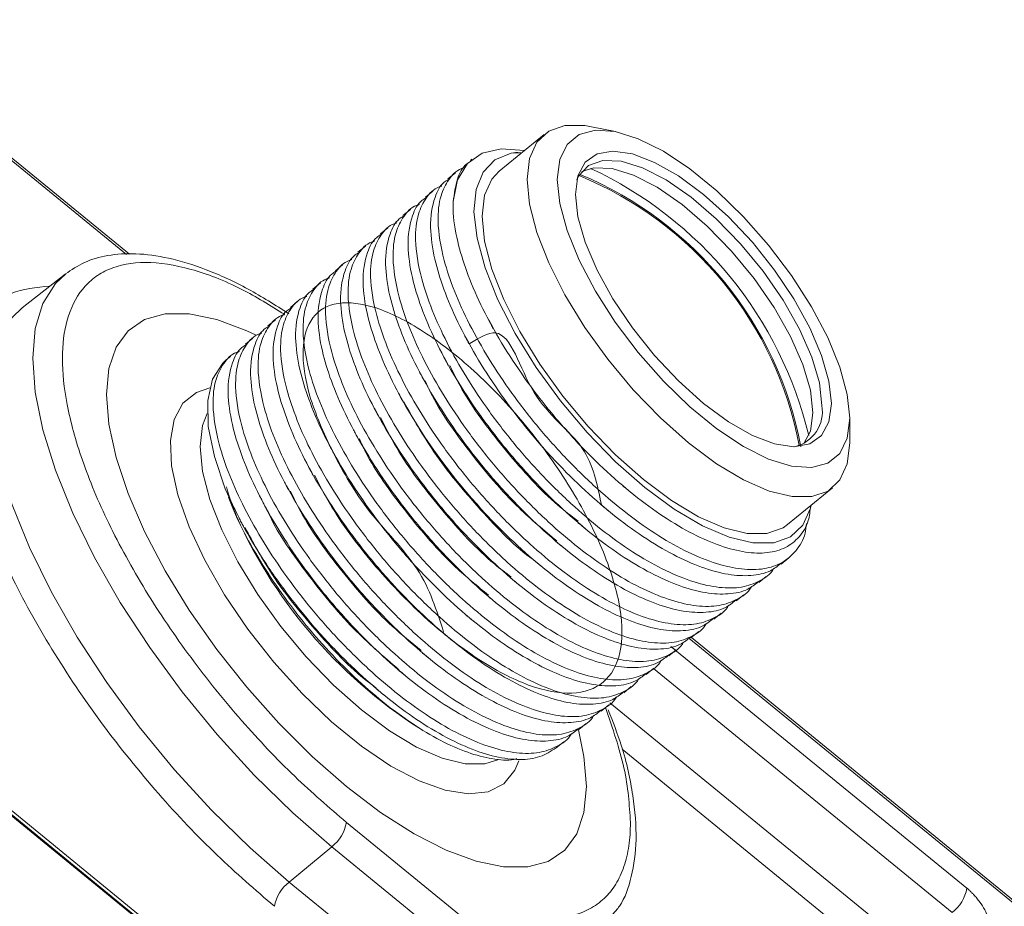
# Model space of a CAD drawing. Header units: millimetres. Extents: x 0 to 420, y 0 to 297.
# Tile 81 of 92: x 342 to 353, y 182 to 193. Entities that reach past the tile are written whole.
import ezdxf

# ---------------------------------------------------------------- set-up
doc = ezdxf.new("R2010")
doc.units = ezdxf.units.MM

msp = doc.modelspace()

# ---------------------------------------------------------------- linework, layer by layer
at = {"color": 7, "linetype": 'Continuous', "lineweight": 15}
for p, q in [((342.80655609, 190.00247408), (339.42269889, 192.76553158)), ((348.53696542, 191.44646082), (348.25410475, 191.50418764)), ((347.69473441, 191.41363064), (347.16440061, 190.98059145)), ((346.84300719, 191.12160731), (346.82559, 191.10738547)), ((347.30734955, 191.1919708), (347.42704924, 191.19506045)), ((346.64880504, 190.96303333), (346.5604231, 190.89086587)), ((346.38364868, 190.74652234), (346.29525621, 190.67434628)), ((346.11848179, 190.53000275), (346.03009985, 190.45783529)), ((345.85331489, 190.31348316), (345.76493295, 190.2413157)), ((345.58814799, 190.09696356), (345.49976605, 190.0247961)), ((345.32298109, 189.88044397), (345.23459915, 189.80827651)), ((342.05086046, 189.76896812), (341.54192146, 189.36936651)), ((345.0578142, 189.66392438), (344.96943226, 189.59175691)), ((344.79265784, 189.44741339), (344.70426536, 189.37523732)), ((344.52749094, 189.23089379), (344.439109, 189.15872633)), ((344.26232404, 189.0143742), (344.1739421, 188.94220674)), ((343.99715714, 188.79785461), (343.94769782, 188.75746905)), ((351.29486289, 187.78023687), (351.29486026, 188.06892607)), ((343.91019766, 187.30380438), (343.91723882, 187.28526881)), ((343.9189642, 187.2859076), (343.94032475, 187.22682953)), ((350.56395751, 186.81722632), (351.09429131, 187.25026551)), ((343.97239324, 187.14003014), (343.98418382, 187.10900775)), ((350.48786401, 186.35164616), (350.57624595, 186.42381363)), ((350.22269711, 186.13512657), (350.31107906, 186.20729403)), ((349.95753022, 185.91860698), (350.04592269, 185.99078304)), ((349.69237386, 185.70209599), (349.7807558, 185.77426345)), ((349.42720696, 185.48557639), (349.5155889, 185.55774386)), ((354.34394767, 181.47495682), (349.42971733, 185.48762645)), ((349.16204006, 185.2690568), (349.250422, 185.34122426)), ((348.89687316, 185.05253721), (348.9852551, 185.12470467)), ((359.23625375, 168.84961552), (339.43726326, 185.01629928)), ((339.44197581, 185.06004024), (359.24096366, 168.89335862)), ((339.44657772, 184.99289808), (359.2455682, 168.82621431)), ((348.63170627, 184.83601761), (348.72009874, 184.90819368)), ((348.36653937, 184.61949802), (348.45493185, 184.69167408)), ((346.13467408, 184.47534777), (346.21851206, 184.4222876)), ((348.10138301, 184.40298703), (348.18976495, 184.47515449)), ((347.83620557, 184.18645883), (347.92459805, 184.2586349)), ((355.01600551, 175.42709004), (345.36399788, 183.30834818)), ((344.68916362, 182.60588003), (345.19031072, 183.02222696)), ((345.19031072, 183.02222696), (354.84231835, 175.14096881)), ((344.68916362, 182.60588003), (354.34117125, 174.72462188))]:
    msp.add_line(p, q, dxfattribs=at)
at = {"color": 8, "linetype": 'Continuous', "lineweight": 15}
for p, q in [((342.77015702, 190.00016525), (339.44197581, 192.71776104)), ((349.40036732, 185.47753195), (354.3212674, 181.4594162)), ((349.18904039, 185.38063621), (349.2438629, 185.33587139)), ((349.25567719, 185.32622454), (352.67615473, 182.53326503)), ((348.98181487, 185.12189612), (352.50246756, 182.24713951)), ((351.83040972, 181.97034817), (348.46723346, 184.71651884)), ((351.55229057, 181.76948272), (348.61285345, 184.16965309))]:
    msp.add_line(p, q, dxfattribs=at)
at = {"color": 7, "linetype": 'Continuous', "lineweight": 15, "flags": 128}
for points in [[(351.29486289, 187.78023687), (351.2659923, 187.53440109), (351.18025771, 187.34318644), (351.04026432, 187.21239694), (350.85026369, 187.14601058), (350.61603258, 187.14604166), (350.34468853, 187.21248924), (350.04447126, 187.343335), (349.72450556, 187.53460779), (349.39451154, 187.78049119), (349.06452016, 188.07351281), (348.74455445, 188.40477013), (348.44433718, 188.76420368), (348.1729905, 189.14088522), (347.93875939, 189.52337266), (347.7487614, 189.9000434), (347.60876801, 190.25945353), (347.52303342, 190.59067977), (347.49416282, 190.88366358), (347.52303342, 191.12949506), (347.60876801, 191.32071401), (347.7487614, 191.45150351), (347.93875939, 191.51789202), (348.1729905, 191.51786094), (348.25410475, 191.50418764)], [(347.8477143, 190.88366143), (347.87706168, 191.11825615), (347.96410282, 191.29694144), (348.10587692, 191.413623), (348.29755025, 191.46433367), (348.53260322, 191.44734313), (348.8030253, 191.36323094), (349.09961004, 191.21485641), (349.41225536, 191.00728546), (349.73031919, 190.74757337), (350.04296451, 190.44456898), (350.33954925, 190.10859642), (350.60997133, 189.75108729), (350.84502167, 189.38421929), (351.03669764, 189.02048826), (351.17847173, 188.67227803), (351.26551288, 188.35144745), (351.29486026, 188.06892607), (351.26551288, 187.83432706), (351.17847173, 187.65564177), (351.03669764, 187.53896021), (350.84502167, 187.48825168), (350.60997133, 187.50524437), (350.33954925, 187.58935657), (350.04296451, 187.7377268), (349.73031919, 187.94530204), (349.41225536, 188.20501414), (349.09961004, 188.50801422), (348.8030253, 188.84399108), (348.53260322, 189.20150022), (348.29755025, 189.56836607), (348.10587692, 189.93209494), (347.96410282, 190.28030517), (347.87706168, 190.60113575), (347.8477143, 190.88366143)], [(346.62228151, 190.62200674), (346.6743355, 190.87751053), (346.78881161, 191.0701816), (346.96224852, 191.19420529), (347.18940687, 191.24582955), (347.4634246, 191.22350044), (347.46742328, 191.2226913)], [(347.30734955, 191.1919708), (347.11457514, 191.11450725), (346.97438418, 190.97045955), (346.89098874, 190.76415193), (346.86689655, 190.50178198), (346.902832, 190.19124002), (346.99771246, 189.84186181), (347.14868774, 189.46414247), (347.35122179, 189.06943757), (347.59922702, 188.66960401), (347.88525133, 188.27665795), (348.20069415, 187.9024222), (348.5360777, 187.55812826), (348.88132098, 187.25413674), (349.22605059, 186.99957171), (349.55990368, 186.80209485), (349.8728493, 186.66763015), (350.15547816, 186.60023052), (350.39929768, 186.60191432), (350.5969822, 186.67262875), (350.74258639, 186.81025629), (350.83173751, 187.01065555), (350.83923438, 187.04200118)], [(351.07935815, 188.24489234), (351.05037956, 188.02835801), (350.96456331, 187.86746418), (350.82520212, 187.76839972), (350.63765391, 187.73497043), (350.4091258, 187.76845708), (350.14840012, 187.86757678), (349.8654973, 188.02851309), (349.57128596, 188.24509246), (349.27707725, 188.50898208), (348.99417443, 188.81004917), (348.73344876, 189.13671577), (348.50492064, 189.47643418), (348.31737244, 189.81614501), (348.17801125, 190.14279766), (348.09219499, 190.44383644), (348.0632164, 190.70769517), (348.09219499, 190.92422519), (348.17801125, 191.08511903), (348.31737244, 191.18418348), (348.50492064, 191.21761707), (348.73344876, 191.18412612), (348.99417443, 191.08501072), (349.27707725, 190.92407011), (349.57128596, 190.7074929), (349.8654973, 190.44360112), (350.14840012, 190.14253834), (350.4091258, 189.81586743), (350.63765391, 189.47615332), (350.82520212, 189.1364382), (350.96456331, 188.80978554), (351.05037956, 188.50874677), (351.07935815, 188.24489234)], [(350.96782179, 188.22048807), (350.93778689, 188.48614266), (350.84891235, 188.78997113), (350.70483862, 189.11952982), (350.51145834, 189.46133606), (350.27669513, 189.80138864), (350.01015846, 190.12576351), (349.72275647, 190.42119241), (349.42626129, 190.67556825), (349.13280595, 190.87848497), (348.85440758, 191.02163122), (348.60246426, 191.09914518), (348.38728879, 191.10785772), (348.2176925, 191.0474085), (348.10061646, 190.92027623), (348.0804729, 190.87933861)], [(350.86175924, 188.13388367), (350.83172434, 188.39953826), (350.74284981, 188.70336673), (350.59877608, 189.03292542), (350.4053958, 189.37473167), (350.17063259, 189.71478424), (349.90409592, 190.03915912), (349.61669392, 190.33458802), (349.32019874, 190.58896385), (349.02674341, 190.79188058), (348.74834504, 190.93502682), (348.49640171, 191.01254079), (348.28122624, 191.02125332), (348.13945478, 190.97724578)], [(350.56395751, 186.81722632), (350.50993052, 186.77935775), (350.31992989, 186.71297139), (350.08569878, 186.71300247), (349.81435474, 186.77945005), (349.51413747, 186.91029582), (349.19417176, 187.10156861), (348.86417775, 187.34745201), (348.53418636, 187.64047362), (348.21422066, 187.97173094), (347.91400339, 188.33116449), (347.64265671, 188.70784603), (347.4084256, 189.09033347), (347.21842761, 189.46700421), (347.07843421, 189.82641435), (346.99269962, 190.15764059), (346.96382903, 190.4506244), (346.99269962, 190.69645587), (347.07843421, 190.88767482), (347.16440061, 190.98059145)], [(348.19242547, 183.73134584), (348.16363654, 183.42622545), (348.07785453, 183.17433478), (347.93682591, 182.98079411), (347.74342456, 182.84954933), (347.50158067, 182.78327522), (347.21622543, 182.78331309), (346.89316194, 182.84966431), (346.53897036, 182.98098175), (346.16085781, 183.17458917), (345.76652663, 183.42654139), (345.36399788, 183.73172118), (344.96147177, 184.08390154), (344.56713795, 184.47592647), (344.18902804, 184.89980556), (343.83483646, 185.34691187), (343.51177296, 185.80814971), (343.22641509, 186.27412239), (342.98457384, 186.73534515), (342.79116986, 187.18243228), (342.65014387, 187.60628205), (342.56436186, 187.99826174), (342.53557293, 188.35039681), (342.56436186, 188.65551291), (342.65014387, 188.90740787), (342.79116986, 189.1009464), (342.98457384, 189.23218903), (343.22641509, 189.29846529), (343.51177296, 189.29842957), (343.83483646, 189.23207405), (344.18902804, 189.1007609), (344.2981673, 189.05009203)], [(344.29819628, 189.05007697), (344.18902804, 189.1007609), (343.83483646, 189.23207405), (343.51177296, 189.29842957), (343.22641509, 189.29846529), (342.98457384, 189.23218903), (342.79116986, 189.1009464), (342.65014387, 188.90740787), (342.56436186, 188.65551291), (342.53557293, 188.35039681), (342.56436186, 187.99826174), (342.65014387, 187.60628205), (342.79116986, 187.18243228), (342.98457384, 186.73534515), (343.22641509, 186.27412239), (343.51177296, 185.80814971), (343.83483646, 185.34691187), (344.18902804, 184.89980556), (344.56713795, 184.47592647), (344.96147177, 184.08390154), (345.36399788, 183.73172118), (345.76652663, 183.42654139), (346.16085781, 183.17458917), (346.53897036, 182.98098175), (346.89316194, 182.84966431), (347.21622543, 182.78331309), (347.50158067, 182.78327522), (347.74342456, 182.84954933), (347.93682591, 182.98079411), (348.07785453, 183.17433478), (348.16363654, 183.42622545), (348.19242547, 183.73134584), (348.19242547, 183.73134584)], [(343.94032475, 187.22682953), (343.80708013, 187.61740044), (343.73582561, 187.97196914), (343.7287265, 188.27974809), (343.78600143, 188.53138017), (343.90590658, 188.7192096), (343.94769782, 188.75746905)], [(350.75564138, 187.77325887), (350.83172434, 187.91727852), (350.86175924, 188.13388367)], [(348.19242547, 183.73134584), (348.16363654, 184.08347661), (348.09845907, 184.39833433)], [(348.09846961, 184.39829132), (348.16363654, 184.08347661), (348.19242547, 183.73134584)]]:
    msp.add_lwpolyline(points, dxfattribs=at)
at = {"color": 8, "linetype": 'Continuous', "lineweight": 15, "flags": 128}
for points in [[(345.19031072, 183.02222696), (344.73037006, 183.42239834), (344.2782977, 183.86494984), (343.8418302, 184.3422997), (343.42843547, 184.84628984), (343.04518628, 185.36829341), (342.69864172, 185.89937609), (342.3947287, 186.43045742), (342.13864971, 186.95244196), (341.93478804, 187.45640429), (341.78662606, 187.9337202), (341.69670313, 188.37622149), (341.66655759, 188.77633798), (341.69670313, 189.12722436), (341.78662606, 189.42287416), (341.93478804, 189.65822946), (342.05517788, 189.77233318)], [(341.54192146, 189.36936651), (341.42555928, 189.25835262), (341.27702852, 189.02241241), (341.18688431, 188.72602715), (341.15666239, 188.37427411), (341.18688431, 187.97316189), (341.27702852, 187.52956378), (341.42555928, 187.05106072), (341.62992935, 186.54584884), (341.88664317, 186.02256742), (342.19130957, 185.49016985), (342.53871287, 184.95777091), (342.922913, 184.43447042), (343.33733506, 183.92922852), (343.7748852, 183.45069355), (344.22807973, 183.00704511), (344.68916362, 182.60588003)], [(347.39760966, 184.03505078), (347.35007855, 183.92259118), (347.21871736, 183.76296792), (347.03400353, 183.66887513), (346.80124229, 183.64302183), (346.52713763, 183.68614906), (346.219571, 183.79701706), (345.88738798, 183.97243751), (345.54015063, 184.20735962), (345.18784513, 184.49503144), (344.84060778, 184.82717626), (344.50842739, 185.19423565), (344.20086077, 185.58564906), (343.92675347, 185.99015927), (343.69399486, 186.39612852), (343.5092784, 186.79187623), (343.37791984, 187.16602088), (343.30369661, 187.50779626), (343.28874501, 187.80737185), (343.33349443, 188.05612599), (343.43665674, 188.24690821), (343.59526587, 188.37422638), (343.75258688, 188.42668142)], [(343.72440118, 188.12446166), (343.66929418, 187.98275969), (343.64042358, 187.73692821)], [(343.64042358, 187.73692821), (343.66929418, 187.4439444), (343.75502877, 187.11271817), (343.89502216, 186.75330803), (344.08502015, 186.37663729), (344.31925126, 185.99414985), (344.59059794, 185.61746831), (344.89081521, 185.25803476), (345.21078092, 184.92677744), (345.5407723, 184.63375582), (345.87076632, 184.38787243), (346.19073202, 184.19659964), (346.49094929, 184.06575387), (346.76229334, 183.99930629), (346.99652445, 183.99927521), (347.16012798, 184.05103048)]]:
    msp.add_lwpolyline(points, dxfattribs=at)
at = {"color": 7, "linetype": 'Continuous', "lineweight": 15}
for centre, radius, start, end in [((346.26871975, 186.77960871), 4.67125596, 13.439911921, 65.026234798), ((346.47491515, 186.94798193), 4.30136354, 10.739949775, 67.726091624), ((346.44904588, 186.93049894), 4.34468518, 10.66743086, 67.459417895), ((350.5437803, 188.15180247), 0.42956826, 284.029111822, 9.200771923), ((349.35040793, 189.29593626), 5.7947405, 202.172655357, 236.293411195), ((344.91283174, 183.38644611), 0.45787572, 307.301825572, 350.179283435), ((344.96668435, 182.24162244), 0.4579316, 127.303066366, 170.177251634), ((352.22499349, 182.61135451), 0.45786945, 307.301652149, 350.180220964)]:
    msp.add_arc(centre, radius, start, end, dxfattribs=at)
for points, knots in [([(347.42605352, 191.1942454), (347.42236046, 191.19520451), (347.37546928, 191.20738245), (347.34001319, 191.19936074), (347.30734955, 191.1919708)], [0, 0, 0, 0, 0.07875794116, 1, 1, 1, 1]), ([(350.78758606, 186.83012562), (350.78272465, 186.79060728), (350.76673952, 186.66066432), (350.66890562, 186.50371832), (350.50907818, 186.35943206), (350.2911182, 186.2860947), (350.03087262, 186.28205973), (349.72842897, 186.34784725), (349.39829943, 186.48010773), (349.04373936, 186.67757046), (348.68128012, 186.93113067), (348.31432568, 187.23789879), (347.95901609, 187.58295332), (347.61929148, 187.96296694), (347.31071257, 188.36021011), (347.03671392, 188.77080267), (346.80907159, 189.17495653), (346.62992273, 189.56830942), (346.48912564, 189.98722576), (346.4281975, 190.3774383), (346.46196121, 190.68814061), (346.56435052, 190.88864643), (346.66273738, 190.99575564), (346.74314747, 191.01844312), (346.75459363, 191.02167262)], [0, 0, 0, 0, 0.0203037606, 0.0667621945, 0.1145678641, 0.1610269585, 0.2088329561, 0.2552901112, 0.3030946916, 0.3495527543, 0.3973581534, 0.4438156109, 0.4916207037, 0.5380779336, 0.5858824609, 0.6323411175, 0.6801466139, 0.7266040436, 0.7744081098, 0.8419554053, 0.8978007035, 0.9442591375, 0.9920654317, 1, 1, 1, 1]), ([(346.83103221, 191.10053735), (346.8143235, 191.09005182), (346.74078983, 191.0439059), (346.65901139, 190.8924453), (346.63489001, 190.71484196), (346.62228151, 190.62200674)], [0, 0, 0, 0, 0.1230695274, 0.5416188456, 1, 1, 1, 1]), ([(350.40100462, 186.30183067), (350.40015324, 186.30019327), (350.36319141, 186.22910758), (350.23907278, 186.14804912), (350.02727468, 186.06817018), (349.76535842, 186.06590886), (349.46335704, 186.13122679), (349.13310769, 186.26361469), (348.77857895, 186.46104335), (348.41611269, 186.71461405), (348.04915474, 187.02137468), (347.69386668, 187.36644877), (347.35412108, 187.74644415), (347.04554207, 188.14368734), (346.77156479, 188.55429805), (346.54389988, 188.95843274), (346.3647579, 189.35179157), (346.22395457, 189.77070259), (346.16304947, 190.16093436), (346.19679051, 190.47161783), (346.29918463, 190.67212767), (346.39757045, 190.77923602), (346.47798056, 190.80192352), (346.48942674, 190.80515303)], [0, 0, 0, 0, 0.0012063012, 0.0523701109, 0.1020927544, 0.1532569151, 0.2029774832, 0.2541401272, 0.3038616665, 0.3550251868, 0.4047460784, 0.4559092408, 0.5056299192, 0.5567925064, 0.6065146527, 0.6576783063, 0.7073991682, 0.7585612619, 0.8308534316, 0.8906216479, 0.9403435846, 0.9915080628, 1, 1, 1, 1]), ([(346.56586532, 190.88401775), (346.54912866, 190.8735614), (346.47547211, 190.82754393), (346.38638248, 190.65300849), (346.33748624, 190.35410943), (346.39010951, 189.97313464), (346.50414473, 189.59394042), (346.66761814, 189.20973233), (346.88461871, 188.80464245), (347.14510214, 188.3972237), (347.44750406, 187.99269361), (347.77762817, 187.60959849), (348.13219071, 187.25198387), (348.49464517, 186.93629863), (348.86161624, 186.66612075), (349.21692688, 186.45457464), (349.55657039, 186.30389079), (349.86553991, 186.22028755), (350.13801477, 186.20755466), (350.34811896, 186.25077445), (350.44377831, 186.32750269), (350.4824218, 186.35849858)], [0, 0, 0, 0, 0.0160187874, 0.0704972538, 0.1474736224, 0.2111159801, 0.264060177, 0.3185397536, 0.3714847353, 0.425964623, 0.4789074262, 0.5333856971, 0.586329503, 0.6408087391, 0.6937518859, 0.7482307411, 0.8011736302, 0.855651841, 0.9085963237, 0.9630756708, 1, 1, 1, 1]), ([(346.30069842, 190.66749816), (346.28396176, 190.65704181), (346.21030521, 190.61102433), (346.12121559, 190.43648889), (346.07231934, 190.13758984), (346.12494261, 189.75661504), (346.23897783, 189.37742083), (346.40245124, 188.99321274), (346.61945181, 188.58812285), (346.87993524, 188.18070411), (347.18233716, 187.77617401), (347.51246127, 187.39307889), (347.86702381, 187.03546427), (348.22947828, 186.71977904), (348.59644931, 186.44960114), (348.95176008, 186.23805513), (349.29140312, 186.0873709), (349.60037441, 186.0037691), (349.87284282, 185.99103088), (350.08296911, 186.03426883), (350.17861634, 186.11098713), (350.2172549, 186.14197899)], [0, 0, 0, 0, 0.0160187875, 0.0704972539, 0.1474736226, 0.2111159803, 0.2640601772, 0.318539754, 0.3714847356, 0.4259646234, 0.4789074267, 0.5333856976, 0.5863295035, 0.6408087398, 0.6937518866, 0.7482307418, 0.8011736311, 0.8556518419, 0.9085963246, 0.9630757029, 1, 1, 1, 1]), ([(350.13583773, 186.08531108), (350.13498634, 186.08367368), (350.09802451, 186.01258798), (349.97390596, 185.93152959), (349.76210751, 185.85165036), (349.50019255, 185.84939013), (349.19818645, 185.91470403), (348.86795522, 186.04710706), (348.51342056, 186.24453064), (348.15096041, 186.49810664), (347.78398395, 186.80485166), (347.42870082, 187.14993006), (347.0889539, 187.52992432), (346.78037524, 187.92716781), (346.50639787, 188.33777845), (346.27873297, 188.74191314), (346.09959104, 189.13527201), (345.95878748, 189.55418285), (345.89788351, 189.94441552), (345.93162102, 190.25509613), (346.03402577, 190.45561458), (346.13238338, 190.56270007), (346.21282041, 190.58540943), (346.22427038, 190.58864204)], [0, 0, 0, 0, 0.0012063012, 0.0523701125, 0.1020927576, 0.1532569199, 0.2029774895, 0.2541401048, 0.3038616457, 0.3550251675, 0.4047460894, 0.4559092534, 0.5056299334, 0.5567925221, 0.60651467, 0.6576783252, 0.7073991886, 0.7585612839, 0.8308534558, 0.890621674, 0.9403436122, 0.9915080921, 1, 1, 1, 1]), ([(346.62228151, 190.62200674), (346.62181027, 190.59167158), (346.61961588, 190.45041217), (346.65873384, 190.18224707), (346.77457998, 189.79970479), (346.93912555, 189.41402266), (347.15645586, 189.00862144), (347.41637166, 188.60231187), (347.71728394, 188.20010503), (348.04392376, 187.82169067), (348.39293185, 187.4706616), (348.74779955, 187.16283338), (349.10624176, 186.90079891), (349.45073866, 186.69849263), (349.77749841, 186.55719474), (350.07171137, 186.4827721), (350.33115669, 186.47543357), (350.54478178, 186.53555361), (350.70594628, 186.66638116), (350.81269007, 186.82697484), (350.82828913, 186.977781), (350.83453501, 187.03816396)], [0, 0, 0, 0, 0.0181216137, 0.0843855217, 0.1391652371, 0.1955330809, 0.2503129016, 0.3066844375, 0.3613161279, 0.41755868, 0.4717641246, 0.5275414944, 0.5817504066, 0.6375655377, 0.6912259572, 0.7464441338, 0.8000762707, 0.8552836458, 0.9085561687, 0.9633857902, 1, 1, 1, 1]), ([(346.03554206, 190.45098717), (346.01880145, 190.44052759), (345.94512741, 190.39449584), (345.85605433, 190.21997388), (345.80715299, 189.92107075), (345.85977031, 189.54009081), (345.97382855, 189.16091601), (346.13728097, 188.77669019), (346.35428153, 188.37160025), (346.61478604, 187.96419946), (346.91716551, 187.55965023), (347.24729565, 187.17656038), (347.60185654, 186.81894436), (347.96431156, 186.5032596), (348.33128205, 186.23308124), (348.68659448, 186.02153661), (349.02623157, 185.87084735), (349.33522554, 185.78726446), (349.60767101, 185.77450717), (349.81780301, 185.8177499), (349.91344967, 185.89446773), (349.952088, 185.9254594)], [0, 0, 0, 0, 0.0160187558, 0.070497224, 0.1474735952, 0.211115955, 0.2640601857, 0.3185397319, 0.3714847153, 0.4259646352, 0.4789074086, 0.5333856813, 0.5863294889, 0.6408087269, 0.6937518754, 0.7482307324, 0.8011736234, 0.8556518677, 0.9085963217, 0.9630757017, 1, 1, 1, 1]), ([(349.87067083, 185.86879148), (349.869823, 185.86715699), (349.83301478, 185.79619571), (349.70867097, 185.71495484), (349.49695493, 185.63514225), (349.2350387, 185.63288143), (348.93301606, 185.69818143), (348.60278926, 185.83058825), (348.24825339, 186.02801082), (347.88579368, 186.28158718), (347.5188167, 186.58833176), (347.16353522, 186.93341157), (346.82378236, 187.31340063), (346.51522636, 187.71066345), (346.24122611, 188.1212546), (346.01356734, 188.52539462), (345.8344239, 188.9187522), (345.69362029, 189.33766301), (345.6327188, 189.72789772), (345.66644794, 190.03857142), (345.76887795, 190.23911063), (345.86721583, 190.34617996), (345.94765343, 190.36888978), (345.95910348, 190.37212245)], [0, 0, 0, 0, 0.001206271, 0.0523701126, 0.1020927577, 0.1532568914, 0.2029774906, 0.2541401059, 0.3038616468, 0.3550251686, 0.4047460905, 0.4559092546, 0.5056299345, 0.5567924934, 0.6065146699, 0.6576783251, 0.7073991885, 0.7585612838, 0.8308534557, 0.8906216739, 0.9403435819, 0.9915080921, 1, 1, 1, 1]), ([(345.77037516, 190.23446758), (345.75363455, 190.224008), (345.67996052, 190.17797625), (345.59088743, 190.00345428), (345.54198609, 189.70455115), (345.59460342, 189.32357122), (345.70866163, 188.9443964), (345.87211415, 188.56017066), (346.08911436, 188.15508043), (346.34962016, 187.74768074), (346.65199492, 187.34312735), (346.98214318, 186.96005285), (347.33669815, 186.60243165), (347.69915928, 186.28675219), (348.06611127, 186.01655825), (348.4214286, 185.80501788), (348.76106448, 185.65432759), (349.07005836, 185.57074464), (349.34250539, 185.55798862), (349.55263185, 185.6012268), (349.64828904, 185.67795325), (349.68693164, 185.70894841)], [0, 0, 0, 0, 0.0160187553, 0.0704972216, 0.1474735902, 0.2111159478, 0.2640601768, 0.3185397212, 0.3714847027, 0.4259646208, 0.4789073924, 0.5333856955, 0.5863295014, 0.6408087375, 0.6937518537, 0.7482307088, 0.801173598, 0.8556518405, 0.9085962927, 0.9630756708, 1, 1, 1, 1]), ([(349.60550393, 185.65227189), (349.60465611, 185.6506374), (349.56784789, 185.57967612), (349.44350407, 185.49843525), (349.23178803, 185.41862265), (348.9698718, 185.41636184), (348.66784917, 185.48166183), (348.33762236, 185.61406866), (347.98308649, 185.81149122), (347.62062679, 186.06506759), (347.25364978, 186.37181215), (346.89836841, 186.71689206), (346.55861512, 187.09688075), (346.25006076, 187.49414495), (345.97605453, 187.90473091), (345.74841851, 188.30889025), (345.56925215, 188.70222839), (345.42845534, 189.12114507), (345.36755141, 189.51137772), (345.40128114, 189.82205191), (345.50371103, 190.02259102), (345.60204894, 190.12966037), (345.68248654, 190.15237018), (345.69393658, 190.15560285)], [0, 0, 0, 0, 0.001206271, 0.0523701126, 0.1020927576, 0.1532568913, 0.2029774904, 0.2541401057, 0.3038616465, 0.3550251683, 0.4047460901, 0.4559092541, 0.505629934, 0.5567924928, 0.6065146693, 0.6576782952, 0.7073991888, 0.7585612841, 0.8308534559, 0.890621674, 0.940343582, 0.9915080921, 1, 1, 1, 1]), ([(344.68686925, 189.30084832), (344.52546308, 189.4028317), (344.19074805, 189.6143191), (343.7143006, 189.82880624), (343.27043892, 189.96646589), (342.88287602, 190.01910803), (342.5524428, 189.9976414), (342.27388955, 189.91859019), (342.123821, 189.81796811), (342.05158223, 189.76953147)], [0, 0, 0, 0, 0.1522622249, 0.3157528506, 0.4704650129, 0.6163507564, 0.7533227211, 0.8812565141, 1, 1, 1, 1]), ([(345.50520826, 190.01794798), (345.48846769, 190.00748843), (345.41479381, 189.96145682), (345.32571665, 189.78693144), (345.27683797, 189.48804714), (345.32943279, 189.10704843), (345.44349569, 188.7278776), (345.606947, 188.34365086), (345.82394753, 187.93856089), (346.08445326, 187.53116114), (346.386828, 187.12660774), (346.71697637, 186.74353333), (347.07153092, 186.38591177), (347.43399365, 186.07023366), (347.80093984, 185.80003472), (348.15627931, 185.58851305), (348.49589406, 185.43780493), (348.80488785, 185.35422202), (349.07735633, 185.34148373), (349.28746213, 185.38470487), (349.38312132, 185.46143297), (349.42176475, 185.49242881)], [0, 0, 0, 0, 0.0160187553, 0.0704972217, 0.1474736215, 0.2111159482, 0.2640601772, 0.3185397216, 0.3714847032, 0.4259646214, 0.478907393, 0.5333856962, 0.5863295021, 0.6408087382, 0.6937518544, 0.7482307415, 0.8011735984, 0.855651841, 0.9085963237, 0.9630756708, 1, 1, 1, 1]), ([(349.34033704, 185.4357523), (349.33948921, 185.4341178), (349.30268093, 185.3631565), (349.17835607, 185.28193113), (348.96661722, 185.20209984), (348.7047014, 185.19983925), (348.40269998, 185.265157), (348.07245055, 185.39754485), (347.71792223, 185.59497385), (347.35545438, 185.84854321), (346.98850222, 186.1553089), (346.63319202, 186.5003641), (346.29346757, 186.88037754), (345.98488861, 187.27762075), (345.71088998, 187.68821331), (345.48324764, 188.09236716), (345.30409878, 188.48572005), (345.16330169, 188.9046364), (345.10237354, 189.29484893), (345.13613726, 189.60555125), (345.23852657, 189.80605706), (345.33691343, 189.91316627), (345.41732352, 189.93585375), (345.42876968, 189.93908326)], [0, 0, 0, 0, 0.001206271, 0.0523700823, 0.1020927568, 0.1532568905, 0.2029774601, 0.2541401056, 0.3038616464, 0.3550251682, 0.4047460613, 0.4559092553, 0.5056299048, 0.5567924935, 0.6065146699, 0.6576782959, 0.7073991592, 0.7585612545, 0.8308534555, 0.8906216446, 0.9403435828, 0.9915080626, 1, 1, 1, 1]), ([(345.24004137, 189.80142839), (345.22330471, 189.79097204), (345.14964816, 189.74495457), (345.06055842, 189.57041903), (345.01166283, 189.27152052), (345.06428406, 188.89054401), (345.17832537, 188.51135505), (345.34177645, 188.12712805), (345.55879835, 187.72205624), (345.81928178, 187.31463753), (346.12166237, 186.91008923), (346.45180914, 186.52701345), (346.80636412, 186.16939226), (347.16882672, 185.85371404), (347.53577295, 185.58351513), (347.89111241, 185.37199345), (348.23072716, 185.22128533), (348.53972095, 185.13770242), (348.81218943, 185.12496413), (349.02229523, 185.16818528), (349.11795442, 185.24491338), (349.15659785, 185.27590922)], [0, 0, 0, 0, 0.0160187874, 0.0704972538, 0.1474736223, 0.2111159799, 0.2640601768, 0.3185397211, 0.3714847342, 0.4259646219, 0.4789073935, 0.5333856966, 0.5863295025, 0.6408087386, 0.6937518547, 0.7482307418, 0.8011735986, 0.8556518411, 0.9085963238, 0.9630756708, 1, 1, 1, 1]), ([(349.07518067, 185.21924131), (349.07432929, 185.21760391), (349.03736746, 185.14651821), (348.91324883, 185.06545975), (348.70145073, 184.98558082), (348.43953446, 184.98331949), (348.13753311, 185.04863745), (347.80728365, 185.18102524), (347.45275533, 185.37845426), (347.09028748, 185.63202361), (346.72333533, 185.93878931), (346.36802512, 186.2838445), (346.02830067, 186.66385795), (345.7197217, 187.06110114), (345.44572314, 187.47169376), (345.21808052, 187.87584738), (345.0389327, 188.26920114), (344.89813112, 188.68811365), (344.8372254, 189.07834489), (344.87096658, 189.38902848), (344.97336068, 189.5895383), (345.0717465, 189.69664665), (345.15215661, 189.71933416), (345.16360279, 189.72256367)], [0, 0, 0, 0, 0.0012063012, 0.052370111, 0.1020927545, 0.1532569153, 0.2029774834, 0.2541401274, 0.3038616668, 0.3550251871, 0.4047460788, 0.4559092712, 0.5056299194, 0.5567925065, 0.6065146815, 0.657678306, 0.7073991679, 0.7585612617, 0.8308534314, 0.8906216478, 0.9403435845, 0.9915080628, 1, 1, 1, 1]), ([(348.81001378, 185.00272171), (348.80916239, 185.00108431), (348.77220056, 184.92999862), (348.64808193, 184.84894016), (348.43628383, 184.76906123), (348.17436757, 184.7667999), (347.87236619, 184.83211783), (347.54211684, 184.96450573), (347.18758811, 185.16193439), (346.82512184, 185.4155051), (346.4581639, 185.72226573), (346.10287583, 186.06733981), (345.76313024, 186.44733519), (345.45455122, 186.84457838), (345.18057394, 187.2551891), (344.95290903, 187.65932378), (344.77376706, 188.05268261), (344.63296372, 188.47159363), (344.57205863, 188.8618254), (344.60579966, 189.17250887), (344.70819379, 189.37301871), (344.80657961, 189.48012706), (344.88698972, 189.50281456), (344.89843589, 189.50604407)], [0, 0, 0, 0, 0.0012063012, 0.0523701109, 0.1020927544, 0.1532569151, 0.2029774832, 0.2541401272, 0.3038616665, 0.3550251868, 0.4047460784, 0.4559092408, 0.5056299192, 0.5567925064, 0.6065146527, 0.6576783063, 0.7073991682, 0.7585612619, 0.8308534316, 0.8906216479, 0.9403435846, 0.9915080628, 1, 1, 1, 1]), ([(344.97487447, 189.5849088), (344.95813781, 189.57445244), (344.88448126, 189.52843497), (344.79539164, 189.35389953), (344.74649539, 189.05500047), (344.79911866, 188.67402568), (344.91315388, 188.29483146), (345.07662729, 187.91062337), (345.29362786, 187.50553349), (345.55411129, 187.09811474), (345.85651321, 186.69358465), (346.18663732, 186.31048953), (346.54119986, 185.95287491), (346.90365433, 185.63718967), (347.27062536, 185.36701177), (347.62593613, 185.15546576), (347.96557917, 185.00478153), (348.27455046, 184.92117974), (348.54701887, 184.90844151), (348.75714516, 184.95167946), (348.85279239, 185.02839777), (348.89143095, 185.05938963)], [0, 0, 0, 0, 0.0160187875, 0.0704972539, 0.1474736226, 0.2111159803, 0.2640601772, 0.318539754, 0.3714847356, 0.4259646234, 0.4789074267, 0.5333856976, 0.5863295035, 0.6408087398, 0.6937518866, 0.7482307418, 0.8011736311, 0.8556518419, 0.9085963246, 0.9630757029, 1, 1, 1, 1]), ([(346.50923576, 185.54841155), (346.42935672, 185.80297085), (346.27010112, 186.31048813), (345.59759221, 186.95386427), (345.18448696, 187.68158886), (344.90154337, 188.34523817), (344.82140893, 188.90260206), (344.9370244, 189.28747488), (345.2399334, 189.46047789), (345.69860047, 189.40550049), (346.26036992, 189.12519769), (346.87453229, 188.64675973), (347.47223439, 188.01812034), (347.99318138, 187.30087453), (348.38559463, 186.56643689), (348.60402578, 185.88977531), (348.62981691, 185.33504451), (348.45630822, 184.95816386), (348.09958893, 184.79731653), (347.59538609, 184.86673264), (346.99398124, 185.15665848), (346.35090218, 185.64133808), (345.73924794, 186.26350464), (345.25688683, 186.88226023), (345.06070355, 187.25684056), (344.98573255, 187.39998559)], [0, 0, 0, 0, 0.0447979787, 0.0893141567, 0.132975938, 0.1776136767, 0.2214509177, 0.2657261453, 0.3101750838, 0.3538758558, 0.3985271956, 0.4422866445, 0.4866550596, 0.5310239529, 0.5747832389, 0.6194342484, 0.6631355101, 0.7075843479, 0.7518593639, 0.7956966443, 0.8403342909, 0.8839961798, 0.9285124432, 0.9726811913, 1, 1, 1, 1]), ([(348.54484688, 184.78620212), (348.5439955, 184.78456472), (348.50703366, 184.71347902), (348.38291511, 184.63242063), (348.17111667, 184.5525414), (347.9092017, 184.55028117), (347.6071956, 184.61559507), (347.27696437, 184.7479981), (346.92242972, 184.94542169), (346.55996957, 185.19899768), (346.19299311, 185.5057427), (345.83770997, 185.8508211), (345.49796305, 186.23081536), (345.1893844, 186.62805885), (344.91540702, 187.03866949), (344.68774213, 187.44280418), (344.5086002, 187.83616305), (344.36779664, 188.25507389), (344.30689266, 188.64530656), (344.34063017, 188.95598717), (344.44303492, 189.15650562), (344.54139254, 189.26359111), (344.62182956, 189.28630047), (344.63327953, 189.28953308)], [0, 0, 0, 0, 0.0012063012, 0.0523701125, 0.1020927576, 0.1532569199, 0.2029774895, 0.2541401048, 0.3038616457, 0.3550251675, 0.4047460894, 0.4559092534, 0.5056299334, 0.5567925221, 0.60651467, 0.6576783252, 0.7073991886, 0.7585612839, 0.8308534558, 0.890621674, 0.9403436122, 0.9915080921, 1, 1, 1, 1]), ([(344.70970757, 189.3683892), (344.69297091, 189.35793285), (344.61931438, 189.31191539), (344.53022432, 189.13737958), (344.48133055, 188.83848262), (344.53394606, 188.4575012), (344.64800467, 188.0783267), (344.811457, 187.69410081), (345.02845758, 187.28901089), (345.28896208, 186.8816101), (345.59134156, 186.47706087), (345.9214717, 186.09397102), (346.27603259, 185.736355), (346.63848761, 185.42067024), (347.0054581, 185.15049188), (347.36077053, 184.93894725), (347.70040762, 184.78825798), (348.00940159, 184.7046751), (348.28184706, 184.69191781), (348.49197906, 184.73516053), (348.58762572, 184.81187837), (348.62626405, 184.84287003)], [0, 0, 0, 0, 0.01601878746, 0.07049725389, 0.1474736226, 0.21111598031, 0.26406020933, 0.31853975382, 0.37148473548, 0.42596465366, 0.47890742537, 0.53338569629, 0.58632950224, 0.64080873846, 0.69375188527, 0.74823074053, 0.80117362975, 0.85565187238, 0.90859632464, 0.96307570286, 1, 1, 1, 1]), ([(344.44455121, 189.15187821), (344.4278106, 189.14141863), (344.35413657, 189.09538689), (344.26506348, 188.92086492), (344.21616214, 188.62196179), (344.26877947, 188.24098186), (344.38283768, 187.86180703), (344.5462902, 187.4775813), (344.76329041, 187.07249106), (345.02379621, 186.66509138), (345.32617097, 186.26053799), (345.65631923, 185.87746348), (346.0108742, 185.51984228), (346.37333534, 185.20416283), (346.74028731, 184.93396888), (347.09560467, 184.72242854), (347.43524044, 184.57173815), (347.74423477, 184.48815557), (348.01668014, 184.47539819), (348.22681216, 184.51864094), (348.32245882, 184.59535877), (348.36109716, 184.62635044)], [0, 0, 0, 0, 0.0160187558, 0.0704972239, 0.147473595, 0.2111159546, 0.2640601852, 0.3185397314, 0.3714847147, 0.4259646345, 0.4789074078, 0.5333857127, 0.5863295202, 0.6408087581, 0.6937518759, 0.7482307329, 0.8011736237, 0.855651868, 0.9085963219, 0.9630757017, 1, 1, 1, 1]), ([(347.04166372, 189.2261736), (347.05028783, 189.20971147), (347.06753619, 189.17678695), (347.0849343, 189.14354702), (347.09363342, 189.12692693)], [0, 0, 0, 0, 0.4999962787, 1, 1, 1, 1]), ([(348.27967998, 184.56968253), (348.27883216, 184.56804803), (348.24202394, 184.49708675), (348.11768012, 184.41584588), (347.90596408, 184.33603329), (347.64404785, 184.33377247), (347.34202522, 184.39907247), (347.01179841, 184.53147929), (346.65726254, 184.72890186), (346.29480283, 184.98247822), (345.92782585, 185.28922281), (345.57254437, 185.63430261), (345.23279151, 186.01429167), (344.92423551, 186.41155449), (344.65023526, 186.82214564), (344.42257649, 187.22628566), (344.24343305, 187.61964324), (344.10262944, 188.03855405), (344.04172795, 188.42878876), (344.07545709, 188.73946246), (344.17788711, 188.94000167), (344.27622499, 189.04707101), (344.35666259, 189.06978082), (344.36811263, 189.07301349)], [0, 0, 0, 0, 0.001206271, 0.0523701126, 0.1020927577, 0.1532568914, 0.2029774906, 0.2541401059, 0.3038616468, 0.3550251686, 0.4047460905, 0.4559092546, 0.5056299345, 0.5567924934, 0.6065146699, 0.6576783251, 0.7073991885, 0.7585612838, 0.8308534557, 0.8906216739, 0.9403435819, 0.9915080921, 1, 1, 1, 1]), ([(346.75450144, 189.05120994), (346.76323565, 189.03454115), (346.78070383, 189.00120406), (346.79837032, 188.96745045), (346.80720344, 188.95057389)], [0, 0, 0, 0, 0.5000071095, 1, 1, 1, 1]), ([(348.3684992, 187.05368045), (348.32166969, 187.28643683), (348.22129211, 187.78534288), (347.49529886, 188.25799544), (347.27055765, 189.23316505), (346.92610645, 189.01734308), (346.81775596, 188.94945417)], [0, 0, 0, 0, 0.26486740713, 0.56773503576, 0.8640268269, 1, 1, 1, 1]), ([(344.17938431, 188.93535862), (344.1626437, 188.92489904), (344.08896967, 188.87886729), (343.99989658, 188.70434533), (343.95099524, 188.40544219), (344.00361257, 188.02446227), (344.11767078, 187.64528744), (344.2811233, 187.2610617), (344.49812351, 186.85597147), (344.75862932, 186.44857179), (345.06100407, 186.04401839), (345.39115233, 185.66094389), (345.7457073, 185.30332269), (346.10816844, 184.98764323), (346.47512042, 184.71744929), (346.83043775, 184.50590892), (347.17007364, 184.35521863), (347.47906752, 184.27163569), (347.75151454, 184.25887966), (347.961641, 184.30211784), (348.05729819, 184.37884429), (348.0959408, 184.40983945)], [0, 0, 0, 0, 0.0160187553, 0.0704972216, 0.1474735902, 0.2111159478, 0.2640601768, 0.3185397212, 0.3714847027, 0.4259646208, 0.4789073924, 0.5333856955, 0.5863295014, 0.6408087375, 0.6937518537, 0.7482307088, 0.801173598, 0.8556518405, 0.9085962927, 0.9630756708, 1, 1, 1, 1]), ([(348.01451308, 184.35316293), (348.01366526, 184.35152844), (347.97685704, 184.28056716), (347.85251285, 184.19932598), (347.64079848, 184.11951478), (347.3788761, 184.11724877), (347.07687631, 184.18256786), (346.74662688, 184.31495572), (346.39209693, 184.51238334), (346.0296356, 184.76595835), (345.66265903, 185.07270328), (345.30737751, 185.41778306), (344.96762437, 185.79777187), (344.65906956, 186.1950357), (344.38506497, 186.60562303), (344.15742284, 187.00977709), (343.97827914, 187.40313441), (343.83745764, 187.82203024), (343.77656091, 188.21226909), (343.81029396, 188.52294592), (343.9127078, 188.72347198), (344.01108932, 188.83057677), (344.09149955, 188.85326437), (344.10294573, 188.85649389)], [0, 0, 0, 0, 0.00120627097, 0.05237011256, 0.10209275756, 0.15325689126, 0.20297746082, 0.25414010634, 0.30386164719, 0.35502516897, 0.40474609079, 0.4559092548, 0.5056299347, 0.5567924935, 0.60651466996, 0.65767829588, 0.70739915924, 0.75856128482, 0.83085345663, 0.89062167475, 0.94034358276, 0.99150806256, 1, 1, 1, 1]), ([(346.51017879, 188.79530878), (346.51880685, 188.77882539), (346.53606219, 188.74586008), (346.55349371, 188.71258495), (346.56220908, 188.69594812)], [0, 0, 0, 0, 0.5000222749, 1, 1, 1, 1]), ([(348.09328028, 186.85739032), (348.01329913, 186.91832637), (347.71989742, 187.14186333), (347.24360359, 187.672632), (346.80037968, 188.25235652), (346.63459706, 188.58556584), (346.58236844, 188.69054104)], [0, 0, 0, 0, 0.13324489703, 0.48879369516, 0.83894812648, 1, 1, 1, 1]), ([(346.22419399, 188.61814924), (346.23292641, 188.60146929), (346.25039002, 188.56811176), (346.26807337, 188.53435134), (346.27691442, 188.51747233)], [0, 0, 0, 0, 0.500035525, 1, 1, 1, 1]), ([(347.8420113, 186.62697629), (347.6919099, 186.75077043), (347.32756757, 187.05125692), (346.81123468, 187.66563076), (346.43161964, 188.19767412), (346.31237053, 188.46495873), (346.29175275, 188.51117135)], [0, 0, 0, 0, 0.242998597, 0.5898324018, 0.9290833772, 1, 1, 1, 1]), ([(345.97839883, 188.36499454), (345.98704639, 188.34847519), (346.00434059, 188.31543825), (346.02180876, 188.2820928), (346.03054239, 188.26542096)], [0, 0, 0, 0, 0.5000263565, 1, 1, 1, 1]), ([(347.56559646, 186.40380002), (347.56524349, 186.40404516), (347.35559979, 186.54963974), (346.93421213, 186.99017641), (346.39452175, 187.63290294), (346.15051243, 188.06730288), (346.03944327, 188.2650348)], [0, 0, 0, 0, 0.00059293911, 0.35216234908, 0.70511463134, 1, 1, 1, 1]), ([(345.694308, 188.18424117), (345.70301626, 188.16762446), (345.72043231, 188.13439193), (345.73805258, 188.10072876), (345.74686249, 188.08389762)], [0, 0, 0, 0, 0.5000131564, 1, 1, 1, 1]), ([(347.30709667, 186.19879154), (347.24022607, 186.24867716), (346.96047417, 186.45737271), (346.49078466, 186.97181172), (346.02071634, 187.57824812), (345.83492039, 187.94385407), (345.76605511, 188.07936595)], [0, 0, 0, 0, 0.1088995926, 0.4555794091, 0.7982104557, 1, 1, 1, 1]), ([(345.447014, 187.93393615), (345.4556701, 187.91740161), (345.47298131, 187.88433441), (345.49046935, 187.85095183), (345.49921287, 187.83426149)], [0, 0, 0, 0, 0.5000285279, 1, 1, 1, 1]), ([(347.03883988, 185.98602935), (346.90775446, 186.0920595), (346.56241533, 186.37139155), (346.05703852, 186.96299243), (345.66651515, 187.49948273), (345.53942826, 187.77527344), (345.51504955, 187.82817758)], [0, 0, 0, 0, 0.2167397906, 0.5709919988, 0.9177046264, 1, 1, 1, 1]), ([(345.16392679, 187.75132672), (345.17263589, 187.73469468), (345.19005346, 187.70143177), (345.20768626, 187.66775023), (345.21650235, 187.65091005)], [0, 0, 0, 0, 0.5000176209, 1, 1, 1, 1]), ([(344.91526829, 187.50355954), (344.923943, 187.48699205), (344.94129211, 187.45385765), (344.95880547, 187.42040749), (344.96756199, 187.4036827)], [0, 0, 0, 0, 0.5000087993, 1, 1, 1, 1]), ([(344.63440696, 187.31674548), (344.64308155, 187.30018215), (344.66042999, 187.26705693), (344.67799671, 187.23350582), (344.68677968, 187.21673099)], [0, 0, 0, 0, 0.5000217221, 1, 1, 1, 1]), ([(343.94032475, 187.22682953), (344.01273039, 187.07163275), (344.14536757, 186.78733353), (344.41278575, 186.35207413), (344.70064332, 185.94838935), (345.02580838, 185.55516606), (345.37175375, 185.19113055), (345.73533209, 184.85991733), (346.09950875, 184.57683591), (346.46173546, 184.34574916), (346.80489311, 184.17727866), (347.1259844, 184.07280855), (347.40855938, 184.03872787), (347.65416648, 184.06936564), (347.7749882, 184.14754983), (347.83584733, 184.186932)], [0, 0, 0, 0, 0.089962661, 0.1647992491, 0.2418073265, 0.3166459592, 0.3936548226, 0.4684955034, 0.545506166, 0.6203448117, 0.6973537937, 0.7721935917, 0.8492042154, 0.9240426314, 1, 1, 1, 1]), ([(347.37301434, 184.06011729), (347.36129298, 184.05659385), (347.2790508, 184.03187183), (347.08565762, 184.05119742), (346.79547335, 184.12313711), (346.47728133, 184.26453242), (346.13964217, 184.46559234), (345.79710667, 184.71811546), (345.45190205, 185.02005335), (345.12151732, 185.35583424), (344.80984754, 185.72083645), (344.52986247, 186.09810443), (344.28706314, 186.48375745), (344.06573969, 186.88694172), (343.98921816, 187.1330518), (343.94874095, 187.26323542)], [0, 0, 0, 0, 0.0139307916, 0.0977444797, 0.1788504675, 0.2623638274, 0.3425830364, 0.4251283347, 0.5053564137, 0.5879848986, 0.6670148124, 0.7483382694, 0.8273341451, 0.9086658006, 1, 1, 1, 1]), ([(346.24615776, 185.33517127), (346.13052485, 185.42682732), (345.80079415, 185.68818726), (345.30226607, 186.26089854), (344.88820528, 186.82348116), (344.74448756, 187.12910797), (344.70634109, 187.21022937)], [0, 0, 0, 0, 0.1879090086, 0.535828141, 0.8767965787, 1, 1, 1, 1]), ([(348.62260255, 187.27273911), (348.63722567, 187.26082016), (348.65854363, 187.24344441), (348.68012521, 187.2258606), (348.68690283, 187.22033846)], [0, 0, 0, 0, 0.6859531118, 1, 1, 1, 1]), ([(344.38397829, 187.07232049), (344.39265992, 187.05573743), (344.41002247, 187.02257265), (344.42756102, 186.98909838), (344.43632994, 186.97236193)], [0, 0, 0, 0, 0.5000204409, 1, 1, 1, 1]), ([(345.98299547, 185.10704054), (345.80082618, 185.26328307), (345.40477977, 185.60296324), (344.87742601, 186.2564947), (344.5338546, 186.74677524), (344.43946796, 186.96721224), (344.43864802, 186.96912719)], [0, 0, 0, 0, 0.2999624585, 0.6521354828, 0.9969780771, 1, 1, 1, 1]), ([(348.37000858, 187.04591886), (348.38446462, 187.03413927), (348.41337712, 187.01057972), (348.44254649, 186.98680613), (348.45713139, 186.97491916)], [0, 0, 0, 0, 0.4999926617, 1, 1, 1, 1]), ([(344.10394672, 186.88396008), (344.11262623, 186.86738547), (344.12998484, 186.83423705), (344.14756597, 186.80066039), (344.15635633, 186.78387246)], [0, 0, 0, 0, 0.5000119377, 1, 1, 1, 1]), ([(348.09299579, 186.83911058), (348.10762024, 186.82719346), (348.13686977, 186.80335872), (348.16646251, 186.77923943), (348.18125919, 186.76717954)], [0, 0, 0, 0, 0.4999893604, 1, 1, 1, 1]), ([(345.71258393, 184.89611526), (345.67916298, 184.92010251), (345.4343113, 185.09584017), (344.98787466, 185.57220178), (344.479204, 186.20403707), (344.26254761, 186.60962104), (344.17072313, 186.78151781)], [0, 0, 0, 0, 0.054755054, 0.4011515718, 0.746192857, 1, 1, 1, 1]), ([(347.83942454, 186.61309262), (347.85387092, 186.60132091), (347.88276408, 186.57777715), (347.91191415, 186.55401932), (347.92648939, 186.54214023)], [0, 0, 0, 0, 0.499992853, 1, 1, 1, 1]), ([(347.56668965, 186.40276546), (347.58134854, 186.39082202), (347.6106677, 186.36693401), (347.64032778, 186.34275902), (347.65515852, 186.33067095)], [0, 0, 0, 0, 0.4999765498, 1, 1, 1, 1]), ([(347.30743385, 186.18141065), (347.32184772, 186.16966691), (347.35067586, 186.14617912), (347.37976101, 186.12247716), (347.39430377, 186.11062603)], [0, 0, 0, 0, 0.4999934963, 1, 1, 1, 1]), ([(347.0367062, 185.9694445), (347.05135657, 185.95750766), (347.08065797, 185.93363344), (347.11029718, 185.90947907), (347.12511712, 185.89740162)], [0, 0, 0, 0, 0.4999887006, 1, 1, 1, 1]), ([(346.77676815, 185.74865538), (346.79116683, 185.73691687), (346.81996525, 185.71343901), (346.84902391, 185.68976155), (346.86355377, 185.67792238)], [0, 0, 0, 0, 0.4999817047, 1, 1, 1, 1]), ([(346.51005499, 185.53340266), (346.52472855, 185.52144151), (346.55407777, 185.49751748), (346.58376047, 185.47332975), (346.59860288, 185.46123502)], [0, 0, 0, 0, 0.4999642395, 1, 1, 1, 1]), ([(346.24463257, 185.3170831), (346.2590032, 185.30537468), (346.28774478, 185.28195757), (346.3167356, 185.25833264), (346.33123118, 185.24652003)], [0, 0, 0, 0, 0.4999941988, 1, 1, 1, 1]), ([(345.97982129, 185.10027744), (345.99449234, 185.08832658), (346.02383444, 185.06442485), (346.05349793, 185.04023919), (346.06832967, 185.02814636)], [0, 0, 0, 0, 0.5000001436, 1, 1, 1, 1]), ([(345.71386677, 184.88440957), (345.72822176, 184.87271571), (345.75693273, 184.84932717), (345.78589094, 184.82572815), (345.80037055, 184.81392823)], [0, 0, 0, 0, 0.4999825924, 1, 1, 1, 1]), ([(348.49999736, 182.22241576), (348.52812139, 182.25414229), (348.63405075, 182.37364051), (348.73365106, 182.66689716), (348.79397012, 183.10002683), (348.75139085, 183.62316221), (348.64092321, 184.13958821), (348.50384979, 184.49449581), (348.44993481, 184.63409134)], [0, 0, 0, 0, 0.0680367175, 0.2562608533, 0.4517610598, 0.6543844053, 0.864059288, 1, 1, 1, 1]), ([(347.53210986, 182.1888021), (347.5579516, 182.18596051), (347.60957657, 182.18028375), (347.68431784, 182.17633345), (347.75693415, 182.17574643), (347.82724285, 182.17884718), (347.89529234, 182.18554834), (347.96107029, 182.1958753), (348.07894227, 182.22174541), (348.23607906, 182.28179793), (348.40801654, 182.40626461), (348.54383919, 182.57392097), (348.62457226, 182.74789531), (348.66965577, 182.90488061), (348.693406, 183.03032511), (348.70826521, 183.16388252), (348.71009092, 183.25984975), (348.71100514, 183.30790538)], [0, 0, 0, 0, 0.0353745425, 0.0706690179, 0.1059164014, 0.1411498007, 0.1764023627, 0.2117071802, 0.2470971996, 0.3735215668, 0.5000096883, 0.6264340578, 0.7529221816, 0.8147685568, 0.8764452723, 0.9381299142, 1, 1, 1, 1]), ([(352.67615695, 182.53326463), (352.68513555, 182.52571842), (352.70309354, 182.51062535), (352.72984209, 182.485269), (352.76033708, 182.45390699), (352.79382273, 182.41566079), (352.84021521, 182.35548966), (352.88935572, 182.27680866), (352.9291536, 182.18608802), (352.94503189, 182.10768323), (352.9380544, 182.05808491), (352.92042402, 182.03092665), (352.90143638, 182.01730705), (352.87758409, 182.00992697), (352.85779468, 182.01109734), (352.84789835, 182.01168263)], [0, 0, 0, 0, 0.0417647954, 0.0835332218, 0.1257417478, 0.1882165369, 0.250586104, 0.3754009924, 0.5002273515, 0.6248869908, 0.7498160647, 0.8120013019, 0.8746333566, 0.93730636, 1, 1, 1, 1])]:
    msp.add_open_spline(points, degree=3, knots=knots, dxfattribs=at)
at = {"color": 8, "linetype": 'Continuous', "lineweight": 15}
for points, knots in [([(345.36399788, 183.30834818), (345.15987693, 183.48384429), (344.7394077, 183.84534912), (344.22402953, 184.39228722), (343.821706, 184.86968255), (343.42809291, 185.37896788), (342.98036188, 186.04125715), (342.54566574, 186.83319737), (342.23489793, 187.57667075), (342.05556396, 188.23237383), (341.99828224, 188.78912732), (342.05552193, 189.25229632), (342.20380621, 189.55197235), (342.38702722, 189.73084325), (342.61696504, 189.86436066), (342.98031678, 189.93381674), (343.51629344, 189.84850615), (344.07677313, 189.63757964), (344.4659651, 189.39867145), (344.63613498, 189.2942115)], [0, 0, 0, 0, 0.0626342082, 0.1290203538, 0.1636473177, 0.1982553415, 0.2688684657, 0.33948193, 0.4086282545, 0.4750143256, 0.5376488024, 0.600282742, 0.6666693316, 0.7012962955, 0.7359039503, 0.8065174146, 0.8771308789, 0.9462768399, 1, 1, 1, 1]), ([(344.51546592, 182.3197459), (344.28923304, 182.51429883), (343.82321474, 182.91505945), (343.13190707, 183.64801987), (342.46713586, 184.47023319), (341.87397448, 185.34836267), (341.47109947, 186.0823005), (341.21629658, 186.64650328), (341.01324751, 187.17630269), (340.84888715, 187.77683719), (340.78556527, 188.39353972), (340.84860912, 188.90758809), (341.04913137, 189.30684287), (341.38094898, 189.57516124), (341.70822411, 189.60962965), (341.86956579, 189.62662206)], [0, 0, 0, 0, 0.077995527, 0.160663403, 0.2467678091, 0.3346992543, 0.4226313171, 0.465727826, 0.5088462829, 0.5915137, 0.6695098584, 0.7475054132, 0.8301728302, 0.9162777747, 1, 1, 1, 1]), ([(348.71100293, 183.30790619), (348.69838982, 183.51389956), (348.67365971, 183.9177843), (348.50099102, 184.41606045), (348.41638855, 184.66020077)], [0, 0, 0, 0, 0.5100301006, 1, 1, 1, 1])]:
    msp.add_open_spline(points, degree=3, knots=knots, dxfattribs=at)

doc.saveas('drawing.dxf')
